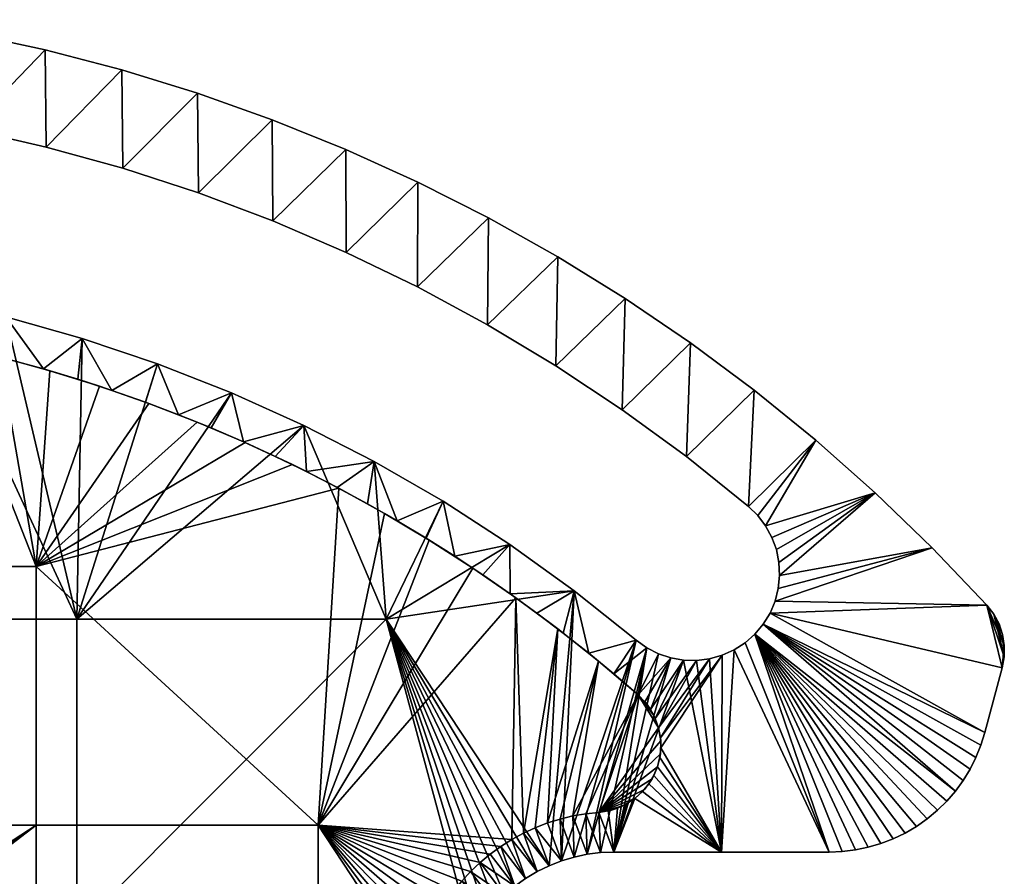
# Model space of a CAD drawing. Header units: millimetres. Extents: x -104 to 104, y -136 to 141.
# Tile 25 of 25: x 30 to 104, y 76 to 140. Entities that reach past the tile are written whole.
import ezdxf

# ---------------------------------------------------------------- set-up
doc = ezdxf.new("R2010")
doc.units = ezdxf.units.MM
doc.layers.add('NEO mini i', color=7, linetype='Continuous', true_color=0x000000)

msp = doc.modelspace()

# ---------------------------------------------------------------- meshes
at = {"layer": 'NEO mini i'}
mesh = msp.add_polyface(dxfattribs=at)
corners = [(28.775, 114.478, -207.4), (25.004, 115.381, -207.4), (26.871, 114.951, -204.4), (29.474, 114.296, -204.4), (24.247, 115.546, -204.4), (43.509, 134.108, -196.4), (37.951, 128.525, -196.4), (43.581, 126.688, -196.4), (49.071, 132.136, -196.4), (32.244, 130.106, -196.4), (37.869, 135.842, -196.4), (32.16, 137.334, -196.4), (26.471, 131.428, -196.4), (49.123, 124.6, -196.4), (54.543, 129.928, -196.4), (59.916, 127.489, -196.4), (54.566, 122.265, -196.4), (59.898, 119.686, -196.4), (26.393, 138.582, -196.4), (20.644, 132.489, -196.4), (32.244, 130.106, -196.4), (26.471, 131.428, -196.4), (26.471, 131.428, -204.4), (32.244, 130.106, -204.4), (37.951, 128.525, -196.4), (37.951, 128.525, -204.4), (43.581, 126.688, -204.4), (43.581, 126.688, -196.4), (20.644, 132.489, -196.4), (20.644, 132.489, -204.4), (54.566, 122.265, -196.4), (49.123, 124.6, -196.4), (49.123, 124.6, -204.4), (54.566, 122.265, -204.4), (59.898, 119.686, -196.4), (59.898, 119.686, -204.4), (29.241, 117.456, -196.4), (29.241, 117.456, -204.4), (23.48, 118.77, -204.4), (23.48, 118.77, -196.4), (40.529, 113.974, -196.4), (40.529, 113.974, -204.4), (34.928, 115.855, -204.4), (34.928, 115.855, -196.4), (37.869, 135.842, -204.4), (37.951, 128.525, -204.4), (32.244, 130.106, -204.4), (43.509, 134.108, -204.4), (49.071, 132.136, -204.4), (43.581, 126.688, -204.4), (26.471, 131.428, -204.4), (26.393, 138.582, -204.4), (32.16, 137.334, -204.4), (20.644, 132.489, -204.4), (49.123, 124.6, -204.4), (54.543, 129.928, -204.4), (54.566, 122.265, -204.4), (59.916, 127.489, -204.4), (59.898, 119.686, -204.4), (26.871, 114.951, -204.4), (23.48, 118.77, -204.4), (29.241, 117.456, -204.4), (29.474, 114.296, -204.4), (32.052, 113.584, -204.4), (40.529, 113.974, -204.4), (37.131, 111.989, -204.4), (34.928, 115.855, -204.4), (24.247, 115.546, -204.4), (21.604, 116.082, -204.4), (26.393, 138.582, -196.4), (26.393, 138.582, -204.4), (20.578, 139.583, -204.4), (20.578, 139.583, -196.4), (32.16, 137.334, -196.4), (37.869, 135.842, -196.4), (37.869, 135.842, -204.4), (32.16, 137.334, -204.4), (43.509, 134.108, -196.4), (49.071, 132.136, -196.4), (49.071, 132.136, -204.4), (43.509, 134.108, -204.4), (54.543, 129.928, -196.4), (54.543, 129.928, -204.4), (59.916, 127.489, -196.4), (59.916, 127.489, -204.4)]
mesh.append_faces([[corners[k] for k in face] for face in [(0, 1, 2, 3), (4, 2, 1, 1), (5, 6, 7, 7), (5, 7, 8, 8), (9, 10, 11, 11), (10, 9, 6, 6), (6, 5, 10, 10), (12, 9, 11, 11), (13, 14, 8, 8), (13, 8, 7, 7), (15, 16, 17, 17), (13, 16, 14, 14), (16, 15, 14, 14), (18, 19, 12, 12), (12, 11, 18, 18), (20, 21, 22, 23), (24, 25, 26, 27), (20, 23, 25, 24), (21, 28, 29, 22), (30, 31, 32, 33), (34, 30, 33, 35), (31, 27, 26, 32), (36, 37, 38, 39), (40, 41, 42, 43), (43, 42, 37, 36), (44, 45, 46, 46), (44, 47, 45, 45), (47, 48, 49, 49), (50, 51, 52, 52), (52, 46, 50, 50), (46, 52, 44, 44), (53, 51, 50, 50), (54, 48, 55, 55), (56, 57, 58, 58), (49, 45, 47, 47), (56, 54, 55, 55), (49, 48, 54, 54), (55, 57, 56, 56), (59, 60, 61, 61), (61, 62, 59, 59), (62, 61, 63, 63), (64, 65, 66, 66), (67, 68, 60, 60), (59, 67, 60, 60), (66, 63, 61, 61), (69, 70, 71, 72), (73, 74, 75, 76), (77, 78, 79, 80), (78, 81, 82, 79), (74, 77, 80, 75), (69, 73, 76, 70), (81, 83, 84, 82)]])
mesh = msp.add_polyface(dxfattribs=at)
corners = [(52.499, 79.62, -207.4), (60.757, 100.849, -207.4), (64.019, 98.754, -207.4), (70.325, 94.242, -207.4), (67.21, 96.551, -207.4), (66.789, 96.851, -204.4), (68.785, 95.404, -204.4), (64.019, 98.754, -207.4), (64.749, 98.265, -204.4), (70.735, 93.926, -204.4), (60.757, 100.849, -207.4), (60.538, 100.984, -204.4), (62.665, 99.643, -204.4), (75.122, 110.55, -196.4), (80.226, 115.518, -196.4), (75.345, 118.833, -196.4), (79.905, 107.059, -196.4), (84.963, 111.998, -196.4), (70.186, 113.823, -196.4), (65.18, 124.824, -196.4), (59.916, 127.489, -196.4), (59.898, 119.686, -196.4), (65.108, 116.871, -196.4), (70.326, 121.937, -196.4), (66.753, 100.529, -196.4), (57.55, 94.953, -196.4), (71.551, 97.08, -196.4), (61.79, 103.735, -196.4), (65.108, 116.871, -196.4), (59.898, 119.686, -196.4), (59.898, 119.686, -204.4), (65.108, 116.871, -204.4), (75.122, 110.55, -196.4), (70.186, 113.823, -196.4), (70.186, 113.823, -204.4), (75.122, 110.55, -204.4), (84.527, 103.355, -200.4), (84.527, 103.355, -196.4), (79.905, 107.059, -196.4), (79.905, 107.059, -204.4), (71.551, 97.08, -196.4), (71.551, 97.08, -204.4), (66.753, 100.529, -204.4), (66.753, 100.529, -196.4), (76.17, 93.396, -196.4), (76.17, 93.396, -200.4), (61.79, 103.735, -204.4), (61.79, 103.735, -196.4), (76.17, 93.396, -204.4), (75.122, 110.55, -204.4), (75.345, 118.833, -204.4), (80.226, 115.518, -204.4), (79.905, 107.059, -204.4), (70.186, 113.823, -204.4), (70.735, 93.926, -204.4), (71.551, 97.08, -204.4), (72.641, 92.417, -204.4), (76.17, 93.396, -204.4), (68.785, 95.404, -204.4), (59.898, 119.686, -204.4), (59.916, 127.489, -204.4), (65.18, 124.824, -204.4), (65.108, 116.871, -204.4), (70.326, 121.937, -204.4), (60.538, 100.984, -204.4), (58.369, 102.286, -204.4), (61.79, 103.735, -204.4), (56.673, 106.689, -204.4), (66.789, 96.851, -204.4), (62.665, 99.643, -204.4), (66.753, 100.529, -204.4), (64.749, 98.265, -204.4), (65.18, 124.824, -196.4), (65.18, 124.824, -204.4), (59.916, 127.489, -204.4), (59.916, 127.489, -196.4), (75.345, 118.833, -196.4), (75.345, 118.833, -204.4), (70.326, 121.937, -204.4), (70.326, 121.937, -196.4), (80.226, 115.518, -196.4), (80.226, 115.518, -204.4)]
mesh.append_faces([[corners[k] for k in face] for face in [(0, 1, 2, 2), (3, 4, 5, 6), (4, 7, 8, 5), (6, 9, 3, 3), (7, 10, 11, 12), (12, 8, 7, 7), (13, 14, 15, 15), (14, 13, 16, 16), (16, 17, 14, 14), (18, 13, 15, 15), (19, 20, 21, 21), (19, 21, 22, 22), (22, 23, 19, 19), (23, 22, 18, 18), (24, 25, 26, 26), (23, 18, 15, 15), (25, 24, 27, 27), (28, 29, 30, 31), (32, 33, 34, 35), (36, 37, 38, 38), (32, 35, 39, 38), (33, 28, 31, 34), (38, 39, 36, 36), (40, 41, 42, 43), (40, 44, 45, 45), (43, 42, 46, 47), (41, 40, 45, 45), (45, 48, 41, 41), (49, 50, 51, 51), (51, 52, 49, 49), (53, 50, 49, 49), (54, 55, 56, 56), (56, 55, 57, 57), (54, 58, 55, 55), (59, 60, 61, 61), (59, 61, 62, 62), (63, 62, 61, 61), (63, 53, 62, 62), (64, 65, 66, 66), (65, 67, 66, 66), (68, 55, 58, 58), (64, 66, 69, 69), (70, 69, 66, 66), (70, 71, 69, 69), (70, 68, 71, 71), (70, 55, 68, 68), (53, 63, 50, 50), (72, 73, 74, 75), (76, 77, 78, 79), (76, 80, 81, 77), (79, 78, 73, 72)]])
mesh = msp.add_polyface(dxfattribs=at)
corners = [(52.499, 79.62, -207.4), (31.5, 79.62, -207.4), (31.5, 98.87, -207.4), (10.5, 98.87, -207.4), (10.5, 79.62, -207.4), (-10.5, 98.87, -207.4), (-10.5, 79.62, -207.4), (31.5, 60.37, -207.4), (11.258, 64.12, -207.4), (39.876, 111.018, -207.4), (36.215, 112.296, -207.4), (32.513, 113.449, -207.4), (28.775, 114.478, -207.4), (25.004, 115.381, -207.4), (21.205, 116.157, -207.4), (17.382, 116.805, -207.4), (13.54, 117.324, -207.4), (10.164, 65.725, -207.4), (10.741, 64.943, -207.4), (8.105, 67.784, -207.4), (7.323, 68.361, -207.4), (8.842, 67.15, -207.4), (6.5, 68.878, -207.4), (5.64, 69.333, -207.4), (9.682, 117.713, -207.4), (5.814, 117.974, -207.4), (9.53, 66.462, -207.4), (4.749, 69.721, -207.4), (3.832, 70.042, -207.4), (2.893, 70.294, -207.4), (1.938, 70.475, -207.4), (1.939, 118.104, -207.4), (0.971, 70.584, -207.4), (0, 70.62, -207.4), (36.215, 112.296, -207.4), (32.513, 113.449, -207.4), (32.052, 113.584, -204.4), (34.605, 112.814, -204.4), (39.876, 111.018, -207.4), (37.131, 111.989, -204.4), (39.627, 111.109, -204.4), (28.775, 114.478, -207.4), (29.474, 114.296, -204.4), (-0.58, 70.607, -204.4), (0, 70.62, -205.9), (0, 70.62, -204.4), (0, 70.62, -207.4), (0.58, 70.607, -204.4), (0, 70.62, -207.4), (0.971, 70.584, -207.4), (0, 70.62, -205.9), (0, 70.62, -204.4), (11.51, 71.87, -196.4), (34.53, 71.87, -196.4), (34.53, 94.953, -196.4), (11.51, 94.953, -196.4), (-11.51, 71.87, -196.4), (-11.51, 94.953, -196.4), (5.907, 120.973, -196.4), (11.799, 120.531, -196.4), (17.662, 119.796, -196.4), (29.241, 117.456, -196.4), (23.48, 118.77, -196.4), (40.529, 113.974, -196.4), (34.928, 115.855, -196.4), (32.052, 113.584, -204.4), (34.928, 115.855, -204.4), (34.605, 112.814, -204.4), (37.131, 111.989, -204.4), (40.529, 113.974, -204.4), (39.627, 111.109, -204.4)]
mesh.append_faces([[corners[k] for k in face] for face in [(0, 1, 2, 2), (3, 2, 1, 4), (5, 3, 4, 6), (7, 8, 1, 1), (9, 2, 10, 10), (10, 2, 11, 11), (12, 2, 13, 13), (11, 2, 12, 12), (3, 14, 13, 13), (14, 3, 15, 15), (15, 3, 16, 16), (13, 2, 3, 3), (1, 17, 4, 4), (18, 17, 1, 1), (4, 19, 20, 20), (4, 21, 19, 19), (4, 22, 23, 23), (24, 3, 25, 25), (22, 4, 20, 20), (16, 3, 24, 24), (26, 21, 4, 4), (27, 28, 4, 4), (29, 30, 4, 4), (28, 29, 4, 4), (31, 25, 3, 3), (3, 5, 31, 31), (4, 30, 32, 32), (33, 4, 32, 32), (23, 27, 4, 4), (6, 4, 33, 33), (34, 35, 36, 37), (38, 34, 39, 40), (35, 41, 42, 36), (34, 37, 39, 39), (43, 44, 45, 45), (44, 43, 46, 46), (47, 48, 49, 49), (47, 50, 48, 48), (50, 47, 51, 51), (52, 53, 54, 55), (56, 52, 55, 57), (58, 55, 59, 59), (55, 60, 59, 59), (61, 62, 54, 54), (54, 63, 64, 64), (64, 61, 54, 54), (54, 62, 55, 55), (60, 55, 62, 62), (65, 66, 67, 67), (68, 67, 66, 66), (68, 69, 70, 70)]])
mesh = msp.add_polyface(dxfattribs=at)
corners = [(89.544, 108.28, -196.4), (85.809, 101.902, -196.4), (93.964, 104.37, -196.4), (98.212, 100.275, -196.4), (86.846, 98.214, -196.4), (86.273, 101.049, -196.4), (86.606, 100.136, -196.4), (86.798, 99.184, -196.4), (86.75, 97.247, -196.4), (86.51, 96.305, -196.4), (102.283, 96.003, -196.4), (86.133, 95.41, -196.4), (84.963, 111.998, -196.4), (84.527, 103.355, -196.4), (85.222, 102.677, -196.4), (79.905, 107.059, -196.4), (84.527, 103.355, -200.4), (79.905, 107.059, -204.4), (84.527, 103.355, -204.4), (84.527, 103.355, -200.4), (85.222, 102.677, -196.4), (84.527, 103.355, -196.4), (85.809, 101.902, -196.4), (85.809, 101.902, -204.4), (86.273, 101.049, -204.4), (86.273, 101.049, -196.4), (86.606, 100.136, -204.4), (86.606, 100.136, -196.4), (85.222, 102.677, -204.4), (86.798, 99.184, -196.4), (86.798, 99.184, -204.4), (86.846, 98.214, -204.4), (86.846, 98.214, -196.4), (86.75, 97.247, -204.4), (86.75, 97.247, -196.4), (86.133, 95.41, -196.4), (86.51, 96.305, -196.4), (86.51, 96.305, -204.4), (86.133, 95.41, -204.4), (85.626, 94.581, -196.4), (85.626, 94.581, -204.4), (84.527, 103.355, -204.4), (93.964, 104.37, -204.4), (85.809, 101.902, -204.4), (89.544, 108.28, -204.4), (98.212, 100.275, -204.4), (86.846, 98.214, -204.4), (86.75, 97.247, -204.4), (86.798, 99.184, -204.4), (86.273, 101.049, -204.4), (86.606, 100.136, -204.4), (85.222, 102.677, -204.4), (86.51, 96.305, -204.4), (102.283, 96.003, -204.4), (86.133, 95.41, -204.4), (79.905, 107.059, -204.4), (84.963, 111.998, -204.4), (84.527, 103.355, -204.4), (80.226, 115.518, -204.4), (102.283, 96.003, -200.4), (102.792, 95.343, -204.4), (102.283, 96.003, -204.4), (102.792, 95.343, -196.4), (102.283, 96.003, -196.4), (89.544, 108.28, -196.4), (89.544, 108.28, -204.4), (84.963, 111.998, -204.4), (84.963, 111.998, -196.4), (98.212, 100.275, -196.4), (98.212, 100.275, -204.4), (93.964, 104.37, -204.4), (93.964, 104.37, -196.4), (102.283, 96.003, -200.4), (102.283, 96.003, -196.4), (80.226, 115.518, -196.4), (80.226, 115.518, -204.4), (102.283, 96.003, -204.4)]
mesh.append_faces([[corners[k] for k in face] for face in [(0, 1, 2, 2), (3, 2, 4, 4), (2, 5, 6, 6), (2, 7, 4, 4), (7, 2, 6, 6), (4, 8, 3, 3), (5, 2, 1, 1), (9, 3, 8, 8), (9, 10, 3, 3), (11, 10, 9, 9), (12, 13, 0, 0), (13, 14, 0, 0), (15, 13, 12, 12), (14, 1, 0, 0), (16, 17, 18, 18), (19, 20, 21, 21), (22, 23, 24, 25), (25, 24, 26, 27), (20, 28, 23, 22), (29, 30, 31, 32), (32, 31, 33, 34), (35, 36, 37, 38), (39, 35, 38, 40), (34, 33, 37, 36), (27, 26, 30, 29), (41, 28, 19, 19), (28, 20, 19, 19), (42, 43, 44, 44), (42, 45, 46, 46), (47, 46, 45, 45), (46, 48, 42, 42), (42, 49, 43, 43), (42, 48, 50, 50), (50, 49, 42, 42), (51, 44, 43, 43), (52, 47, 45, 45), (52, 53, 54, 54), (52, 45, 53, 53), (55, 56, 57, 57), (57, 56, 44, 44), (51, 57, 44, 44), (55, 58, 56, 56), (59, 60, 61, 61), (62, 59, 63, 63), (62, 60, 59, 59), (64, 65, 66, 67), (68, 69, 70, 71), (72, 68, 73, 73), (71, 70, 65, 64), (74, 67, 66, 75), (72, 76, 69, 69), (72, 69, 68, 68)]])
mesh = msp.add_polyface(dxfattribs=at)
corners = [(64.019, 98.754, -207.4), (67.21, 96.551, -207.4), (52.499, 79.62, -207.4), (65.303, 77.469, -207.4), (64.552, 76.846, -207.4), (61.998, 73.909, -207.4), (61.486, 73.079, -207.4), (62.564, 74.704, -207.4), (57.425, 102.833, -207.4), (60.757, 100.849, -207.4), (63.843, 76.176, -207.4), (63.179, 75.461, -207.4), (61.029, 72.217, -207.4), (59.785, 68.529, -207.4), (60.005, 69.479, -207.4), (60.287, 70.413, -207.4), (60.628, 71.327, -207.4), (54.029, 104.704, -207.4), (47.059, 108.099, -207.4), (50.572, 106.46, -207.4), (31.5, 98.87, -207.4), (43.492, 109.619, -207.4), (39.876, 111.018, -207.4), (52.499, 60.37, -207.4), (60.757, 100.849, -207.4), (57.425, 102.833, -207.4), (58.369, 102.286, -204.4), (60.538, 100.984, -204.4), (54.029, 104.704, -207.4), (53.908, 104.768, -204.4), (56.158, 103.548, -204.4), (50.572, 106.46, -207.4), (51.618, 105.944, -204.4), (47.059, 108.099, -207.4), (46.926, 108.158, -204.4), (49.29, 107.074, -204.4), (43.492, 109.619, -207.4), (39.876, 111.018, -207.4), (39.627, 111.109, -204.4), (42.093, 110.177, -204.4), (44.527, 109.192, -204.4), (34.53, 71.87, -196.4), (57.55, 94.953, -196.4), (34.53, 94.953, -196.4), (40.529, 113.974, -196.4), (46.03, 111.815, -196.4), (51.415, 109.385, -196.4), (56.673, 106.689, -196.4), (63.946, 71.331, -196.4), (61.79, 103.735, -196.4), (63.15, 69.516, -196.4), (63.511, 70.44, -196.4), (46.03, 111.815, -196.4), (51.415, 109.385, -196.4), (51.415, 109.385, -204.4), (46.03, 111.815, -204.4), (61.79, 103.735, -196.4), (61.79, 103.735, -204.4), (56.673, 106.689, -204.4), (56.673, 106.689, -196.4), (40.529, 113.974, -196.4), (40.529, 113.974, -204.4), (53.908, 104.768, -204.4), (51.618, 105.944, -204.4), (56.673, 106.689, -204.4), (56.158, 103.548, -204.4), (58.369, 102.286, -204.4), (51.415, 109.385, -204.4), (46.926, 108.158, -204.4), (46.03, 111.815, -204.4), (49.29, 107.074, -204.4), (44.527, 109.192, -204.4), (42.093, 110.177, -204.4), (39.627, 111.109, -204.4), (40.529, 113.974, -204.4)]
mesh.append_faces([[corners[k] for k in face] for face in [(0, 1, 2, 2), (3, 4, 2, 2), (5, 6, 2, 2), (7, 5, 2, 2), (2, 8, 9, 9), (10, 11, 2, 2), (12, 2, 6, 6), (13, 2, 14, 14), (15, 2, 16, 16), (2, 17, 8, 8), (14, 2, 15, 15), (12, 16, 2, 2), (18, 19, 20, 20), (20, 21, 18, 18), (2, 20, 17, 17), (20, 22, 21, 21), (20, 19, 17, 17), (13, 23, 2, 2), (24, 25, 26, 27), (25, 28, 29, 30), (28, 31, 32, 29), (31, 33, 34, 35), (36, 37, 38, 39), (33, 36, 40, 34), (25, 30, 26, 26), (31, 35, 32, 32), (39, 40, 36, 36), (41, 42, 43, 43), (44, 43, 45, 45), (45, 43, 46, 46), (47, 46, 42, 42), (46, 43, 42, 42), (48, 42, 41, 41), (42, 49, 47, 47), (50, 51, 41, 41), (51, 48, 41, 41), (52, 53, 54, 55), (56, 57, 58, 59), (59, 58, 54, 53), (60, 52, 55, 61), (62, 63, 64, 64), (64, 65, 62, 62), (65, 64, 66, 66), (63, 67, 64, 64), (68, 69, 67, 67), (67, 70, 68, 68), (70, 67, 63, 63), (71, 69, 68, 68), (72, 73, 74, 74), (69, 71, 72, 72), (74, 69, 72, 72)]])
mesh = msp.add_polyface(dxfattribs=at)
corners = [(73.361, 91.83, -207.4), (70.503, 80.078, -207.4), (69.572, 79.787, -207.4), (65.303, 77.469, -207.4), (52.499, 79.62, -207.4), (66.092, 78.042, -207.4), (70.325, 94.242, -207.4), (68.661, 79.437, -207.4), (67.775, 79.028, -207.4), (67.21, 96.551, -207.4), (66.918, 78.563, -207.4), (62.564, 74.704, -207.4), (63.179, 75.461, -207.4), (64.552, 76.846, -207.4), (63.843, 76.176, -207.4), (62.564, 74.704, -204.4), (62.564, 74.704, -207.4), (63.179, 75.461, -207.4), (63.179, 75.461, -204.4), (63.843, 76.176, -207.4), (63.843, 76.176, -204.4), (64.552, 76.846, -207.4), (64.552, 76.846, -204.4), (65.303, 77.469, -207.4), (65.303, 77.469, -204.4), (66.092, 78.042, -204.4), (66.092, 78.042, -207.4), (66.918, 78.563, -207.4), (66.918, 78.563, -204.4), (67.775, 79.028, -207.4), (67.775, 79.028, -204.4), (68.661, 79.437, -204.4), (68.661, 79.437, -207.4), (69.572, 79.787, -207.4), (69.572, 79.787, -204.4), (70.503, 80.078, -207.4), (70.503, 80.078, -204.4), (71.451, 80.307, -207.4), (71.451, 80.307, -204.4), (71.551, 97.08, -196.4), (69.68, 76.609, -196.4), (70.604, 76.97, -196.4), (68.789, 76.174, -196.4), (57.55, 94.953, -196.4), (67.937, 75.666, -196.4), (66.373, 74.449, -196.4), (67.129, 75.09, -196.4), (65.671, 73.747, -196.4), (64.454, 72.183, -196.4), (65.03, 72.991, -196.4), (63.946, 71.331, -196.4), (70.503, 80.078, -204.4), (70.604, 76.97, -204.4), (69.572, 79.787, -204.4), (68.661, 79.437, -204.4), (71.554, 77.253, -204.4), (69.68, 76.609, -204.4), (67.775, 79.028, -204.4), (68.789, 76.174, -204.4), (66.918, 78.563, -204.4), (67.937, 75.666, -204.4), (66.092, 78.042, -204.4), (67.129, 75.09, -204.4), (65.303, 77.469, -204.4), (64.552, 76.846, -204.4), (63.843, 76.176, -204.4), (66.373, 74.449, -204.4), (65.671, 73.747, -204.4), (63.179, 75.461, -204.4), (65.03, 72.991, -204.4), (62.564, 74.704, -204.4), (71.554, 77.253, -204.4), (71.554, 77.253, -196.4), (70.604, 76.97, -196.4), (70.604, 76.97, -204.4), (69.68, 76.609, -204.4), (69.68, 76.609, -196.4), (68.789, 76.174, -196.4), (68.789, 76.174, -204.4), (67.129, 75.09, -204.4), (67.937, 75.666, -204.4), (67.937, 75.666, -196.4), (67.129, 75.09, -196.4), (66.373, 74.449, -196.4), (66.373, 74.449, -204.4)]
mesh.append_faces([[corners[k] for k in face] for face in [(0, 1, 2, 2), (3, 4, 5, 5), (6, 7, 8, 8), (4, 9, 10, 10), (9, 8, 10, 10), (5, 4, 10, 10), (6, 2, 7, 7), (11, 4, 12, 12), (4, 13, 14, 14), (15, 16, 17, 18), (19, 20, 18, 17), (20, 19, 21, 22), (22, 21, 23, 24), (25, 26, 27, 28), (28, 27, 29, 30), (24, 23, 26, 25), (31, 32, 33, 34), (34, 33, 35, 36), (36, 35, 37, 38), (30, 29, 32, 31), (39, 40, 41, 41), (42, 43, 44, 44), (45, 46, 43, 43), (46, 44, 43, 43), (45, 43, 47, 47), (43, 48, 49, 49), (43, 49, 47, 47), (50, 48, 43, 43), (51, 52, 53, 53), (54, 53, 52, 52), (55, 52, 51, 51), (54, 56, 57, 57), (52, 56, 54, 54), (58, 59, 57, 57), (59, 58, 60, 60), (58, 57, 56, 56), (61, 59, 60, 60), (62, 63, 61, 61), (62, 64, 63, 63), (65, 64, 66, 66), (61, 60, 62, 62), (66, 67, 65, 65), (65, 67, 68, 68), (68, 69, 70, 70), (62, 66, 64, 64), (71, 72, 73, 74), (75, 76, 77, 78), (79, 80, 81, 82), (79, 82, 83, 84), (78, 77, 81, 80), (75, 74, 73, 76)]])
mesh = msp.add_polyface(dxfattribs=at)
corners = [(77.839, 86.863, -207.4), (76.314, 89.318, -207.4), (77.494, 87.776, -207.4), (76.98, 88.605, -207.4), (73.383, 80.578, -207.4), (71.451, 80.307, -207.4), (73.361, 91.83, -207.4), (70.325, 94.242, -207.4), (69.572, 79.787, -207.4), (67.21, 96.551, -207.4), (67.775, 79.028, -207.4), (76.314, 89.318, -205.9), (76.314, 89.318, -207.4), (73.361, 91.83, -207.4), (70.325, 94.242, -207.4), (70.735, 93.926, -204.4), (72.641, 92.417, -204.4), (76.314, 89.318, -204.4), (74.5, 90.881, -204.4), (77.999, 85.9, -207.4), (77.839, 86.863, -207.4), (77.839, 86.863, -204.4), (77.979, 86.124, -204.4), (77.494, 87.776, -207.4), (76.98, 88.605, -207.4), (77.24, 88.23, -204.4), (77.589, 87.573, -204.4), (76.314, 89.318, -207.4), (76.314, 89.318, -205.9), (76.808, 88.816, -204.4), (76.314, 89.318, -204.4), (82.518, 77.62, -196.4), (82.572, 92.268, -196.4), (81.636, 92.004, -196.4), (74.5, 77.62, -196.4), (78.745, 92.077, -196.4), (77.824, 92.386, -196.4), (80.672, 91.884, -196.4), (79.701, 91.908, -196.4), (76.959, 92.829, -196.4), (71.551, 97.08, -196.4), (70.604, 76.97, -196.4), (76.17, 93.396, -196.4), (57.55, 94.953, -196.4), (69.68, 76.609, -196.4), (68.789, 76.174, -196.4), (82.572, 92.268, -196.4), (82.572, 92.268, -204.4), (81.636, 92.004, -204.4), (81.636, 92.004, -196.4), (80.672, 91.884, -196.4), (80.672, 91.884, -204.4), (79.701, 91.908, -204.4), (79.701, 91.908, -196.4), (78.745, 92.077, -204.4), (78.745, 92.077, -196.4), (76.959, 92.829, -196.4), (77.824, 92.386, -196.4), (77.824, 92.386, -204.4), (76.959, 92.829, -204.4), (76.17, 93.396, -200.4), (76.17, 93.396, -196.4), (76.17, 93.396, -204.4), (76.959, 92.829, -204.4), (74.5, 90.881, -204.4), (76.17, 93.396, -204.4), (77.824, 92.386, -204.4), (76.314, 89.318, -204.4), (72.641, 92.417, -204.4), (77.979, 86.124, -204.4), (81.636, 92.004, -204.4), (82.572, 92.268, -204.4), (79.701, 91.908, -204.4), (77.24, 88.23, -204.4), (78.745, 92.077, -204.4), (77.589, 87.573, -204.4), (80.672, 91.884, -204.4), (77.839, 86.863, -204.4), (78.007, 85.38, -204.4), (76.808, 88.816, -204.4)]
mesh.append_faces([[corners[k] for k in face] for face in [(0, 1, 2, 2), (2, 1, 3, 3), (4, 1, 0, 0), (1, 5, 6, 6), (7, 6, 8, 8), (9, 7, 10, 10), (11, 12, 13, 13), (13, 14, 15, 16), (17, 11, 18, 18), (18, 11, 13, 13), (18, 13, 16, 16), (19, 20, 21, 22), (23, 24, 25, 26), (24, 27, 28, 28), (20, 23, 26, 21), (24, 28, 29, 29), (28, 30, 29, 29), (29, 25, 24, 24), (31, 32, 33, 33), (34, 35, 36, 36), (31, 37, 38, 38), (34, 38, 35, 35), (37, 31, 33, 33), (39, 34, 36, 36), (40, 41, 42, 42), (43, 44, 40, 40), (45, 44, 43, 43), (46, 47, 48, 49), (50, 51, 52, 53), (53, 52, 54, 55), (56, 57, 58, 59), (60, 61, 56, 56), (57, 55, 54, 58), (49, 48, 51, 50), (60, 59, 62, 62), (60, 56, 59, 59), (63, 64, 65, 65), (63, 66, 67, 67), (68, 65, 64, 64), (69, 70, 71, 71), (72, 73, 74, 74), (75, 72, 76, 76), (76, 70, 77, 77), (77, 70, 69, 69), (78, 69, 71, 71), (76, 77, 75, 75), (67, 64, 63, 63), (74, 73, 79, 79), (79, 67, 74, 74), (72, 75, 73, 73), (74, 67, 66, 66)]])
mesh = msp.add_polyface(dxfattribs=at)
corners = [(103.448, 93.816, -196.4), (103.184, 94.607, -196.4), (102.792, 95.343, -196.4), (103.577, 92.992, -196.4), (102.283, 96.003, -196.4), (103.42, 91.338, -196.4), (86.133, 95.41, -196.4), (85.626, 94.581, -196.4), (102.127, 86.514, -196.4), (90.536, 77.62, -196.4), (85.002, 93.837, -196.4), (84.273, 93.194, -196.4), (99.936, 82.16, -196.4), (101.835, 85.577, -196.4), (101.025, 83.791, -196.4), (101.467, 84.668, -196.4), (100.514, 82.953, -196.4), (97.841, 80.1, -196.4), (98.595, 80.729, -196.4), (99.295, 81.417, -196.4), (82.518, 77.62, -196.4), (83.457, 92.667, -196.4), (82.572, 92.268, -196.4), (103.568, 92.159, -196.4), (85.626, 94.581, -196.4), (85.626, 94.581, -204.4), (85.002, 93.837, -204.4), (85.002, 93.837, -196.4), (84.273, 93.194, -204.4), (84.273, 93.194, -196.4), (82.572, 92.268, -196.4), (83.457, 92.667, -196.4), (83.457, 92.667, -204.4), (82.572, 92.268, -204.4), (103.448, 93.816, -204.4), (102.792, 95.343, -204.4), (103.184, 94.607, -204.4), (103.577, 92.992, -204.4), (103.568, 92.159, -204.4), (102.283, 96.003, -204.4), (103.42, 91.338, -204.4), (86.133, 95.41, -204.4), (85.626, 94.581, -204.4), (102.127, 86.514, -204.4), (84.273, 93.194, -204.4), (90.536, 77.62, -204.4), (83.457, 92.667, -204.4), (99.936, 82.16, -204.4), (85.002, 93.837, -204.4), (101.835, 85.577, -204.4), (101.467, 84.668, -204.4), (101.025, 83.791, -204.4), (100.514, 82.953, -204.4), (82.518, 77.62, -204.4), (82.572, 92.268, -204.4), (94.394, 78.257, -204.4), (93.452, 77.98, -204.4), (96.193, 79.037, -204.4), (95.309, 78.61, -204.4), (103.568, 92.159, -204.4), (103.42, 91.338, -200.4), (103.42, 91.338, -204.4), (103.568, 92.159, -196.4), (103.577, 92.992, -204.4), (103.577, 92.992, -196.4), (103.42, 91.338, -196.4), (103.448, 93.816, -196.4), (103.448, 93.816, -204.4), (103.184, 94.607, -204.4), (103.184, 94.607, -196.4), (102.792, 95.343, -204.4), (102.792, 95.343, -196.4), (102.127, 86.514, -200.4), (101.835, 85.577, -204.4), (102.127, 86.514, -204.4), (101.835, 85.577, -196.4), (102.127, 86.514, -196.4), (102.127, 86.514, -200.4), (103.42, 91.338, -200.4), (103.42, 91.338, -196.4), (102.127, 86.514, -196.4), (102.127, 86.514, -204.4), (103.42, 91.338, -204.4)]
mesh.append_faces([[corners[k] for k in face] for face in [(0, 1, 2, 2), (3, 0, 2, 2), (4, 3, 2, 2), (5, 4, 6, 6), (6, 7, 8, 8), (9, 10, 11, 11), (12, 7, 10, 10), (3, 4, 5, 5), (5, 6, 8, 8), (8, 7, 13, 13), (7, 14, 15, 15), (14, 7, 16, 16), (7, 15, 13, 13), (17, 18, 10, 10), (19, 12, 10, 10), (20, 21, 22, 22), (23, 3, 5, 5), (24, 25, 26, 27), (27, 26, 28, 29), (30, 31, 32, 33), (29, 28, 32, 31), (34, 35, 36, 36), (34, 37, 38, 38), (38, 35, 34, 34), (39, 35, 38, 38), (40, 41, 39, 39), (42, 41, 43, 43), (44, 45, 46, 46), (47, 48, 42, 42), (39, 38, 40, 40), (42, 43, 49, 49), (40, 43, 41, 41), (49, 50, 42, 42), (42, 50, 51, 51), (47, 42, 52, 52), (46, 53, 54, 54), (42, 51, 52, 52), (55, 56, 48, 48), (57, 58, 48, 48), (59, 60, 61, 61), (62, 60, 59, 59), (59, 63, 64, 62), (60, 62, 65, 65), (66, 64, 63, 67), (67, 68, 69, 66), (68, 70, 71, 69), (72, 73, 74, 74), (75, 73, 72, 72), (72, 76, 75, 75), (77, 78, 79, 80), (81, 82, 78, 77)]])
mesh = msp.add_polyface(dxfattribs=at)
corners = [(85.626, 94.581, -196.4), (99.936, 82.16, -196.4), (100.514, 82.953, -196.4), (99.295, 81.417, -196.4), (85.002, 93.837, -196.4), (98.595, 80.729, -196.4), (96.193, 79.037, -196.4), (97.039, 79.535, -196.4), (95.309, 78.61, -196.4), (97.841, 80.1, -196.4), (94.394, 78.257, -196.4), (92.491, 77.78, -196.4), (91.517, 77.66, -196.4), (90.536, 77.62, -196.4), (83.457, 92.667, -196.4), (82.518, 77.62, -196.4), (74.5, 77.62, -196.4), (79.701, 91.908, -196.4), (84.273, 93.194, -196.4), (93.452, 77.98, -196.4), (84.273, 93.194, -204.4), (85.002, 93.837, -204.4), (90.536, 77.62, -204.4), (82.572, 92.268, -204.4), (82.518, 77.62, -204.4), (78.007, 85.38, -204.4), (99.295, 81.417, -204.4), (99.936, 82.16, -204.4), (98.595, 80.729, -204.4), (97.841, 80.1, -204.4), (97.039, 79.535, -204.4), (77.927, 84.657, -204.4), (77.751, 83.974, -204.4), (77.48, 83.324, -204.4), (77.107, 82.699, -204.4), (76.637, 82.122, -204.4), (96.193, 79.037, -204.4), (95.309, 78.61, -204.4), (94.394, 78.257, -204.4), (93.452, 77.98, -204.4), (92.491, 77.78, -204.4), (91.517, 77.66, -204.4), (83.457, 92.667, -204.4), (74.5, 77.62, -200.4), (74.5, 77.62, -204.4), (82.518, 77.62, -204.4), (90.536, 77.62, -200.4), (82.518, 77.62, -196.4), (90.536, 77.62, -204.4), (90.536, 77.62, -196.4), (90.536, 77.62, -200.4), (90.536, 77.62, -204.4), (91.517, 77.66, -204.4), (93.452, 77.98, -204.4), (93.452, 77.98, -196.4), (92.491, 77.78, -196.4), (92.491, 77.78, -204.4), (91.517, 77.66, -196.4), (95.309, 78.61, -204.4), (95.309, 78.61, -196.4), (94.394, 78.257, -196.4), (94.394, 78.257, -204.4), (96.193, 79.037, -204.4), (97.039, 79.535, -204.4), (97.039, 79.535, -196.4), (96.193, 79.037, -196.4), (97.841, 80.1, -204.4), (97.841, 80.1, -196.4), (90.536, 77.62, -196.4), (98.595, 80.729, -204.4), (99.295, 81.417, -204.4), (99.295, 81.417, -196.4), (98.595, 80.729, -196.4), (100.514, 82.953, -204.4), (100.514, 82.953, -196.4), (99.936, 82.16, -196.4), (99.936, 82.16, -204.4), (101.025, 83.791, -204.4), (101.467, 84.668, -204.4), (101.467, 84.668, -196.4), (101.025, 83.791, -196.4), (101.835, 85.577, -204.4), (101.835, 85.577, -196.4)]
mesh.append_faces([[corners[k] for k in face] for face in [(0, 1, 2, 2), (3, 4, 5, 5), (4, 6, 7, 7), (6, 4, 8, 8), (4, 7, 9, 9), (8, 4, 10, 10), (11, 4, 12, 12), (12, 4, 13, 13), (13, 14, 15, 15), (16, 15, 17, 17), (18, 14, 13, 13), (4, 11, 19, 19), (4, 19, 10, 10), (20, 21, 22, 22), (23, 24, 25, 25), (26, 21, 27, 27), (28, 21, 26, 26), (29, 21, 28, 28), (21, 29, 30, 30), (31, 25, 24, 24), (31, 24, 32, 32), (24, 33, 32, 32), (34, 24, 35, 35), (24, 34, 33, 33), (21, 30, 36, 36), (21, 37, 38, 38), (21, 39, 40, 40), (21, 41, 22, 22), (24, 42, 22, 22), (21, 40, 41, 41), (43, 44, 45, 45), (46, 47, 43, 43), (43, 45, 46, 46), (46, 45, 48, 48), (49, 47, 46, 46), (50, 51, 52, 52), (53, 54, 55, 56), (52, 56, 55, 57), (58, 59, 60, 61), (62, 63, 64, 65), (64, 63, 66, 67), (58, 62, 65, 59), (61, 60, 54, 53), (57, 68, 50, 50), (52, 57, 50, 50), (69, 70, 71, 72), (73, 74, 75, 76), (76, 75, 71, 70), (77, 78, 79, 80), (78, 81, 82, 79), (73, 77, 80, 74), (72, 67, 66, 69)]])
mesh = msp.add_polyface(dxfattribs=at)
corners = [(73.361, 91.83, -207.4), (71.451, 80.307, -207.4), (70.503, 80.078, -207.4), (73.383, 80.578, -207.4), (75.254, 81.096, -207.4), (74.344, 80.746, -207.4), (76.079, 81.617, -207.4), (72.413, 80.474, -207.4), (76.314, 89.318, -207.4), (77.751, 83.974, -207.4), (77.352, 83.084, -207.4), (77.969, 84.925, -207.4), (77.839, 86.863, -207.4), (77.999, 85.9, -207.4), (76.787, 82.288, -207.4), (73.383, 80.578, -205.9), (73.383, 80.578, -207.4), (74.344, 80.746, -207.4), (74.08, 80.68, -204.4), (73.383, 80.578, -204.4), (75.254, 81.096, -207.4), (75.452, 81.201, -204.4), (74.777, 80.887, -204.4), (76.079, 81.617, -207.4), (76.787, 82.288, -207.4), (76.637, 82.122, -204.4), (76.079, 81.617, -204.4), (77.352, 83.084, -207.4), (77.107, 82.699, -204.4), (77.751, 83.974, -204.4), (77.48, 83.324, -204.4), (77.751, 83.974, -207.4), (77.969, 84.925, -207.4), (77.927, 84.657, -204.4), (77.999, 85.9, -207.4), (77.979, 86.124, -204.4), (78.007, 85.38, -204.4), (71.451, 80.307, -204.4), (71.451, 80.307, -207.4), (72.413, 80.474, -207.4), (72.413, 80.474, -204.4), (73.383, 80.578, -205.9), (73.383, 80.578, -204.4), (73.383, 80.578, -207.4), (76.959, 92.829, -196.4), (76.17, 93.396, -196.4), (72.525, 77.456, -196.4), (73.509, 77.579, -196.4), (74.5, 77.62, -196.4), (71.554, 77.253, -196.4), (70.604, 76.97, -196.4), (76.079, 81.617, -204.4), (74.5, 77.62, -204.4), (75.452, 81.201, -204.4), (82.518, 77.62, -204.4), (76.637, 82.122, -204.4), (74.777, 80.887, -204.4), (74.08, 80.68, -204.4), (70.503, 80.078, -204.4), (71.451, 80.307, -204.4), (71.554, 77.253, -204.4), (72.525, 77.456, -204.4), (72.413, 80.474, -204.4), (73.509, 77.579, -204.4), (73.383, 80.578, -204.4), (74.5, 77.62, -200.4), (73.509, 77.579, -204.4), (74.5, 77.62, -204.4), (72.525, 77.456, -204.4), (72.525, 77.456, -196.4), (71.554, 77.253, -196.4), (71.554, 77.253, -204.4), (73.509, 77.579, -196.4), (74.5, 77.62, -196.4), (74.5, 77.62, -200.4), (82.518, 77.62, -196.4), (74.5, 77.62, -196.4)]
mesh.append_faces([[corners[k] for k in face] for face in [(0, 1, 2, 2), (3, 4, 5, 5), (6, 4, 3, 3), (3, 7, 8, 8), (8, 7, 1, 1), (3, 9, 10, 10), (3, 11, 9, 9), (3, 12, 13, 13), (3, 10, 14, 14), (3, 13, 11, 11), (6, 3, 14, 14), (15, 16, 17, 17), (15, 18, 19, 19), (17, 18, 15, 15), (17, 20, 21, 22), (23, 24, 25, 26), (20, 23, 26, 21), (24, 27, 28, 25), (17, 22, 18, 18), (29, 30, 27, 31), (30, 28, 27, 27), (31, 32, 33, 29), (32, 34, 35, 36), (32, 36, 33, 33), (37, 38, 39, 40), (41, 42, 40, 40), (41, 39, 43, 43), (39, 41, 40, 40), (44, 45, 46, 46), (44, 47, 48, 48), (49, 45, 50, 50), (46, 45, 49, 49), (44, 46, 47, 47), (51, 52, 53, 53), (54, 51, 55, 55), (56, 52, 57, 57), (58, 59, 60, 60), (61, 59, 62, 62), (63, 62, 64, 64), (52, 56, 53, 53), (64, 57, 52, 52), (51, 54, 52, 52), (63, 64, 52, 52), (61, 60, 59, 59), (62, 63, 61, 61), (65, 66, 67, 67), (68, 69, 70, 71), (66, 72, 69, 68), (72, 65, 73, 73), (66, 65, 72, 72), (74, 75, 76, 76)]])
mesh = msp.add_polyface(dxfattribs=at)
corners = [(31.5, 79.62, -207.4), (52.499, 79.62, -207.4), (52.499, 60.37, -207.4), (31.5, 60.37, -207.4), (59.502, 60.504, -207.4), (59.503, 55.388, -207.4), (59.505, 50.273, -207.4), (59.532, 66.595, -207.4), (59.627, 67.566, -207.4), (59.785, 68.529, -207.4), (59.5, 65.62, -207.4), (12.964, 56.649, -207.4), (13, 57.62, -207.4), (12.855, 55.682, -207.4), (12.674, 54.727, -207.4), (12.964, 58.591, -207.4), (12.855, 59.558, -207.4), (12.674, 60.513, -207.4), (12.422, 53.788, -207.4), (31.5, 41.12, -207.4), (12.422, 61.452, -207.4), (12.101, 62.369, -207.4), (11.713, 63.26, -207.4), (11.258, 64.12, -207.4), (10.741, 64.943, -207.4), (52.499, 41.12, -207.4), (59.5, 65.62, -205.9), (59.532, 66.595, -204.4), (59.5, 65.62, -204.4), (59.5, 65.62, -205.9), (59.5, 65.62, -204.4), (59.502, 60.504, -204.4), (59.5, 65.62, -207.4), (59.502, 60.504, -207.4), (59.503, 55.388, -207.4), (59.503, 55.388, -204.4), (59.505, 50.273, -205.9), (12.422, 53.788, -207.4), (12.498, 54.043, -204.4), (12.656, 54.649, -204.4), (12.674, 54.727, -207.4), (12.855, 55.682, -207.4), (12.88, 55.856, -204.4), (12.947, 56.452, -204.4), (12.964, 56.649, -207.4), (12.783, 55.254, -204.4), (12.101, 52.871, -207.4), (12.087, 52.835, -204.4), (12.309, 53.437, -204.4), (12.987, 57.04, -204.4), (13, 57.62, -204.4), (13, 57.62, -207.4), (12.964, 58.591, -207.4), (12.947, 58.788, -204.4), (12.88, 59.384, -204.4), (12.855, 59.558, -207.4), (12.783, 59.986, -204.4), (12.656, 60.591, -204.4), (12.674, 60.513, -207.4), (12.498, 61.197, -204.4), (12.422, 61.452, -207.4), (12.309, 61.803, -204.4), (12.087, 62.405, -204.4), (12.101, 62.369, -207.4), (12.987, 58.2, -204.4), (11.51, 48.787, -196.4), (34.53, 48.787, -196.4), (34.53, 71.87, -196.4), (11.51, 71.87, -196.4), (62.867, 68.566, -196.4), (62.664, 67.595, -196.4), (63.15, 69.516, -196.4), (62.541, 66.611, -196.4), (62.5, 65.62, -196.4), (62.5, 57.525, -196.4), (10, 57.62, -204.4), (12.987, 58.2, -204.4), (13, 57.62, -204.4), (12.987, 57.04, -204.4)]
mesh.append_faces([[corners[k] for k in face] for face in [(0, 1, 2, 3), (2, 4, 5, 5), (5, 6, 2, 2), (7, 2, 8, 8), (8, 2, 9, 9), (10, 2, 7, 7), (2, 10, 4, 4), (3, 11, 12, 12), (3, 13, 11, 11), (13, 3, 14, 14), (3, 15, 16, 16), (3, 12, 15, 15), (17, 3, 16, 16), (3, 18, 14, 14), (19, 18, 3, 3), (3, 17, 20, 20), (3, 21, 22, 22), (3, 20, 21, 21), (3, 22, 23, 23), (24, 0, 23, 23), (6, 25, 2, 2), (26, 27, 28, 28), (29, 30, 31, 31), (32, 29, 33, 33), (31, 33, 29, 29), (34, 33, 31, 35), (35, 36, 34, 34), (37, 38, 39, 40), (41, 42, 43, 44), (40, 39, 45, 41), (46, 47, 48, 37), (44, 49, 50, 51), (37, 48, 38, 38), (41, 45, 42, 42), (44, 43, 49, 49), (52, 53, 54, 55), (55, 56, 57, 58), (58, 57, 59, 60), (60, 61, 62, 63), (50, 64, 51, 51), (53, 52, 64, 64), (56, 55, 54, 54), (52, 51, 64, 64), (60, 59, 61, 61), (65, 66, 67, 68), (69, 67, 70, 70), (71, 67, 69, 69), (72, 67, 73, 73), (66, 74, 73, 67), (70, 67, 72, 72), (75, 76, 77, 77), (75, 77, 78, 78)]])

doc.saveas('drawing.dxf')
